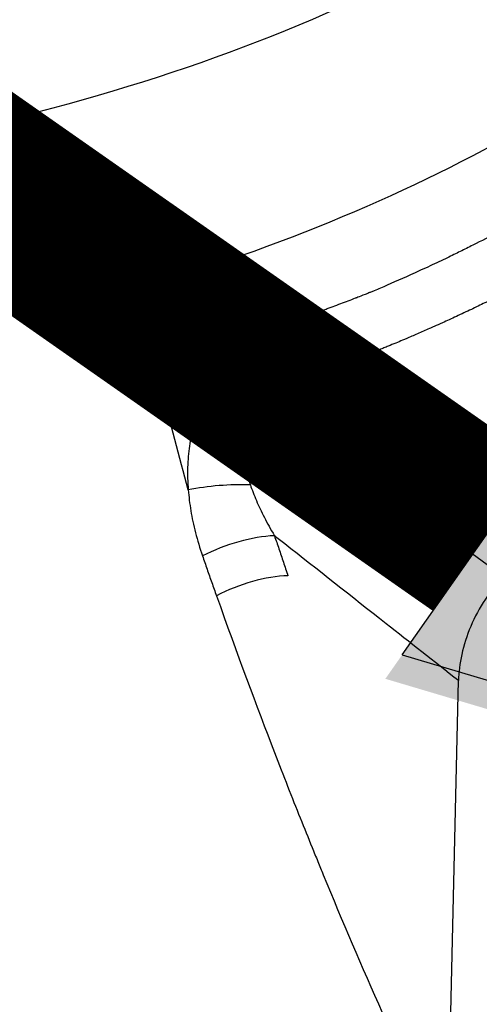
# Model space of a CAD drawing. Header units: millimetres. Extents: x 0 to 4378, y 0 to 2376.
# Tile 163 of 211: x 2849 to 2873, y 966 to 1018. Entities that reach past the tile are written whole.
import ezdxf

# ---------------------------------------------------------------- set-up
doc = ezdxf.new("R2010")
doc.units = ezdxf.units.MM
doc.header["$LTSCALE"] = 0.2
doc.layers.add('01_Object Line', color=4, linetype='Continuous')
doc.layers.add('07_Special Line2', color=76, linetype='Continuous')

# ---------------------------------------------------------------- blocks, each defined once
blk = doc.blocks.new('A$C78150662')
blk.add_line((286.406, 20.008), (286.976, 44.515))
for centre, major_axis, ratio, start_param, end_param in [((233.507, 114.841), (-77.152, 0), 0.57735, 1.627678, 2.356193), ((233.507, 67.288), (-97.379, 0), 0.57735, 6.035056, 8.427348), ((233.507, 106.438), (80.726, 0), 0.57735, 5.18292, 5.497785), ((277.181, 60.494), (2.607, -3.034), 0.260941, 4.228464, 4.889458), ((233.507, 56.847), (-98, 0), 0.57735, 6.248855, 8.806155), ((274.65, 53.607), (3.989, 0.3), 0.272657, 1.171504, 2.007565), ((275.407, 50.125), (3.76, 1.319), 0.383098, 0.89026, 1.924667), ((276.149, 48.018), (3.71, 1.309), 0.397626, 0.889112, 1.929123), ((283.063, 29.561), (-0.615, -1.065), 0.577348, 5.521273, 5.523434), ((283.063, 29.561), (-0.615, -1.065), 0.577348, 6.239115, 6.241419)]:
    blk.add_ellipse(centre, major_axis=major_axis, ratio=ratio, start_param=start_param, end_param=end_param)
for points, knots in [([(291.649, 69.346), (290.789, 68.85), (289.921, 68.371), (289.046, 67.91), (288.608, 67.68), (288.169, 67.454), (287.728, 67.232), (287.508, 67.121), (287.287, 67.011), (287.066, 66.903), (286.956, 66.849), (286.845, 66.795), (286.735, 66.741), (286.624, 66.687), (286.474, 66.615), (286.402, 66.58), (286.117, 66.443), (285.813, 66.3), (285.492, 66.15), (285.332, 66.075), (285.167, 65.999), (284.997, 65.921), (284.828, 65.843), (284.617, 65.747), (284.475, 65.683), (283.906, 65.425), (283.348, 65.18), (282.912, 64.996), (282.803, 64.95), (282.693, 64.904), (282.581, 64.857), (282.525, 64.834), (282.469, 64.811), (282.413, 64.788), (282.356, 64.764), (282.334, 64.755), (282.242, 64.718), (282.056, 64.643), (281.91, 64.585), (281.801, 64.542), (281.747, 64.521), (281.703, 64.504), (281.668, 64.491), (281.651, 64.484), (281.636, 64.478), (281.624, 64.473), (281.62, 64.472), (281.618, 64.471), (281.617, 64.471), (281.617, 64.471), (281.616, 64.47), (281.614, 64.469), (281.611, 64.468), (281.605, 64.466), (281.594, 64.462), (281.341, 64.364), (281.083, 64.266), (280.819, 64.167), (280.687, 64.117), (280.554, 64.066), (280.419, 64.015), (280.352, 63.99), (280.284, 63.964), (280.216, 63.939), (280.148, 63.913), (280.112, 63.899), (280.011, 63.86), (279.809, 63.783), (279.624, 63.712), (279.456, 63.646), (279.372, 63.613), (279.292, 63.581), (279.217, 63.551), (279.141, 63.521), (279.1, 63.505), (279.003, 63.465), (278.616, 63.308), (278.2, 63.132), (277.781, 62.93), (277.572, 62.83), (277.341, 62.712), (277.12, 62.591), (277.009, 62.53), (276.898, 62.467), (276.788, 62.402), (276.678, 62.337), (276.533, 62.246), (276.46, 62.199), (276.315, 62.106), (276.065, 61.94), (275.838, 61.769), (275.61, 61.598), (275.421, 61.439), (275.267, 61.303)], [0, 0, 0, 0, 0.125, 0.125, 0.125, 0.1875, 0.1875, 0.1875, 0.21875, 0.21875, 0.21875, 0.234375, 0.234375, 0.234375, 0.25, 0.25, 0.25, 0.3125, 0.3125, 0.3125, 0.34375, 0.34375, 0.34375, 0.375, 0.375, 0.375, 0.5, 0.5, 0.5, 0.53125, 0.53125, 0.53125, 0.546875, 0.546875, 0.546875, 0.5625, 0.5625, 0.5625, 0.59375, 0.59375, 0.59375, 0.609375, 0.609375, 0.609375, 0.6171875, 0.6171875, 0.6171875, 0.6196289, 0.6196289, 0.6196289, 0.6220703, 0.6220703, 0.6220703, 0.625, 0.625, 0.625, 0.6875, 0.6875, 0.6875, 0.71875, 0.71875, 0.71875, 0.734375, 0.734375, 0.734375, 0.75, 0.75, 0.75, 0.78125, 0.78125, 0.78125, 0.796875, 0.796875, 0.796875, 0.8125, 0.8125, 0.8125, 0.875, 0.875, 0.875, 0.90625, 0.90625, 0.90625, 0.921875, 0.921875, 0.921875, 0.9375, 0.9375, 0.9375, 0.96875, 0.96875, 0.96875, 0.9999999, 0.9999999, 0.9999999, 0.9999999]), ([(293.034, 66.708), (292.897, 66.629), (292.759, 66.55), (292.62, 66.472), (292.243, 66.257), (291.862, 66.045), (291.475, 65.834), (291.128, 65.645), (290.777, 65.457), (290.422, 65.27), (290.418, 65.268), (290.415, 65.266), (290.411, 65.264), (290.086, 65.093), (289.757, 64.923), (289.424, 64.755), (289.302, 64.693), (289.179, 64.631), (289.056, 64.57), (288.874, 64.479), (288.69, 64.388), (288.505, 64.297), (288.456, 64.273), (288.407, 64.249), (288.358, 64.225), (288.24, 64.168), (288.122, 64.111), (288.004, 64.054), (287.886, 63.997), (287.73, 63.922), (287.648, 63.883), (287.394, 63.763), (287.129, 63.639), (286.867, 63.518), (286.616, 63.402), (286.368, 63.288), (286.138, 63.185), (285.987, 63.116), (285.843, 63.052), (285.711, 62.993), (285.628, 62.956), (285.545, 62.919), (285.462, 62.882), (285.254, 62.79), (285.043, 62.697), (284.833, 62.605), (284.638, 62.52), (284.443, 62.436), (284.253, 62.355), (284.187, 62.327), (284.121, 62.299), (284.055, 62.272), (283.938, 62.222), (283.823, 62.174), (283.713, 62.128), (283.573, 62.07), (283.439, 62.014), (283.311, 61.962), (283.273, 61.947), (283.235, 61.932), (283.198, 61.917), (283.123, 61.886), (283.05, 61.857), (282.979, 61.829), (282.878, 61.789), (282.805, 61.76), (282.693, 61.717), (282.686, 61.714), (282.68, 61.712), (282.674, 61.709), (282.502, 61.643), (282.325, 61.577), (282.144, 61.51), (282.064, 61.48), (281.983, 61.451), (281.901, 61.421), (281.781, 61.378), (281.659, 61.334), (281.535, 61.29), (281.52, 61.284), (281.506, 61.279), (281.492, 61.274), (281.353, 61.225), (281.249, 61.188), (281.068, 61.124), (281, 61.1), (280.933, 61.077), (280.866, 61.053), (280.594, 60.957), (280.34, 60.867), (280.119, 60.789), (280.107, 60.784), (280.094, 60.78), (280.082, 60.775), (279.941, 60.726), (279.776, 60.668), (279.587, 60.6), (279.493, 60.566), (279.392, 60.53), (279.286, 60.491), (279.18, 60.452), (279.099, 60.422), (278.949, 60.365), (278.799, 60.307), (278.676, 60.258), (278.579, 60.218), (278.531, 60.198), (278.489, 60.181), (278.454, 60.166), (278.436, 60.158), (278.428, 60.155), (278.417, 60.15), (278.407, 60.146), (278.394, 60.141), (278.368, 60.129), (278.159, 60.039), (277.999, 59.965), (277.811, 59.87), (277.736, 59.832), (277.663, 59.794), (277.593, 59.756), (277.327, 59.611), (277.095, 59.463), (276.896, 59.316), (276.884, 59.307), (276.872, 59.299), (276.86, 59.29)], [0.0000168, 0.0000168, 0.0000168, 0.0000168, 0.0203023, 0.0203023, 0.0203023, 0.0754814, 0.0754814, 0.0754814, 0.125, 0.125, 0.125, 0.1255, 0.1255, 0.1255, 0.170881, 0.170881, 0.170881, 0.1875, 0.1875, 0.1875, 0.2121861, 0.2121861, 0.2121861, 0.21875, 0.21875, 0.21875, 0.234375, 0.234375, 0.234375, 0.25, 0.25, 0.25, 0.2982721, 0.2982721, 0.2982721, 0.3445301, 0.3445301, 0.3445301, 0.375, 0.375, 0.375, 0.3939691, 0.3939691, 0.3939691, 0.4409288, 0.4409288, 0.4409288, 0.4846804, 0.4846804, 0.4846804, 0.5, 0.5, 0.5, 0.5276863, 0.5276863, 0.5276863, 0.5625, 0.5625, 0.5625, 0.5728198, 0.5728198, 0.5728198, 0.59375, 0.59375, 0.59375, 0.6233696, 0.6233696, 0.6233696, 0.625, 0.625, 0.625, 0.6683553, 0.6683553, 0.6683553, 0.6875, 0.6875, 0.6875, 0.7155288, 0.7155288, 0.7155288, 0.71875, 0.71875, 0.71875, 0.75, 0.75, 0.75, 0.7616806, 0.7616806, 0.7616806, 0.8097504, 0.8097504, 0.8097504, 0.8125, 0.8125, 0.8125, 0.84375, 0.84375, 0.84375, 0.859375, 0.859375, 0.859375, 0.875, 0.875, 0.875, 0.890625, 0.890625, 0.890625, 0.8984375, 0.8984375, 0.8984375, 0.9023437, 0.9023437, 0.9023437, 0.90625, 0.90625, 0.90625, 0.9375, 0.9375, 0.9375, 0.9500091, 0.9500091, 0.9500091, 0.9971279, 0.9971279, 0.9971279, 0.9999997, 0.9999997, 0.9999997, 0.9999997]), ([(275.267, 61.303), (275.215, 61.257), (275.164, 61.211), (275.114, 61.164), (274.928, 60.989), (274.756, 60.806), (274.594, 60.615), (274.434, 60.425), (274.284, 60.227), (274.142, 60.016), (274.004, 59.809), (273.873, 59.59), (273.752, 59.354), (273.717, 59.285), (273.682, 59.214), (273.648, 59.142), (273.585, 59.009), (273.525, 58.872), (273.467, 58.729), (273.451, 58.687), (273.434, 58.645), (273.418, 58.603), (273.314, 58.333), (273.221, 58.046), (273.142, 57.74), (273.062, 57.432), (272.996, 57.104), (272.947, 56.754), (272.898, 56.406), (272.866, 56.036), (272.856, 55.642), (272.846, 55.271), (272.855, 54.879), (272.888, 54.465)], [0, 0, 0, 0, 0.033073, 0.033073, 0.033073, 0.156472, 0.156472, 0.156472, 0.278858, 0.278858, 0.278858, 0.399242, 0.399242, 0.399242, 0.434783, 0.434783, 0.434783, 0.5, 0.5, 0.5, 0.518952, 0.518952, 0.518952, 0.640378, 0.640378, 0.640378, 0.763037, 0.763037, 0.763037, 0.88506, 0.88506, 0.88506, 1, 1, 1, 1]), ([(276.86, 59.29), (276.598, 59.109), (276.381, 58.891), (276.206, 58.631), (276.031, 58.371), (275.91, 58.109), (275.821, 57.734), (275.732, 57.359), (275.7, 56.978), (275.742, 56.462), (275.784, 55.947), (275.908, 55.364), (276.125, 54.726)], [0, 0, 0, 0, 0.25, 0.25, 0.25, 0.5, 0.5, 0.5, 0.75, 0.75, 0.75, 1, 1, 1, 1]), ([(289.332, 49.931), (288.629, 50.443), (287.928, 50.957), (287.229, 51.472), (283.741, 54.041), (280.29, 56.652), (276.86, 59.29)], [0, 0, 0, 0, 0.1670722, 0.1670722, 0.1670722, 0.9999999, 0.9999999, 0.9999999, 0.9999999]), ([(272.888, 54.465), (272.916, 54.113), (272.96, 53.75), (273.022, 53.378), (273.085, 53.007), (273.164, 52.626), (273.264, 52.233), (273.365, 51.84), (273.486, 51.435), (273.63, 51.019)], [0.0000089, 0.0000089, 0.0000089, 0.0000089, 0.3333333, 0.3333333, 0.3333333, 0.6666667, 0.6666667, 0.6666667, 1, 1, 1, 1]), ([(276.125, 54.726), (276.211, 54.472), (276.319, 54.188), (276.44, 53.907), (276.502, 53.761), (276.568, 53.616), (276.634, 53.476), (276.701, 53.334), (276.774, 53.184), (276.854, 53.027), (277.004, 52.734), (277.179, 52.415), (277.38, 52.074)], [0, 0, 0, 0, 0.328885, 0.328885, 0.328885, 0.5, 0.5, 0.5, 0.673833, 0.673833, 0.673833, 1, 1, 1, 1]), ([(286.976, 44.515), (285.695, 45.523), (284.437, 46.512), (283.204, 47.482), (281.388, 48.912), (279.625, 50.302), (277.915, 51.652), (277.736, 51.793), (277.558, 51.934), (277.38, 52.074)], [0, 0, 0, 0, 0.3806895, 0.3806895, 0.3806895, 0.9413102, 0.9413102, 0.9413102, 1, 1, 1, 1]), ([(273.63, 51.019), (273.709, 50.792), (273.789, 50.563), (273.869, 50.333), (273.95, 50.103), (274.031, 49.872), (274.113, 49.64), (274.195, 49.408), (274.277, 49.175), (274.36, 48.94)], [0, 0, 0, 0, 0.3333333, 0.3333333, 0.3333333, 0.6666667, 0.6666667, 0.6666667, 1, 1, 1, 1]), ([(289.332, 49.931), (288.987, 49.585), (288.667, 49.191), (288.08, 48.312), (287.824, 47.833), (287.409, 46.855), (287.253, 46.364), (287.042, 45.41), (286.987, 44.951), (286.976, 44.515)], [-0.6378238, -0.6378238, -0.6378238, -0.6378238, -0.4817031, -0.4817031, -0.3188172, -0.3188172, -0.1578884, -0.1578884, -0.000001, -0.000001, -0.000001, -0.000001]), ([(274.36, 48.94), (275.436, 45.908), (276.45, 43.186), (277.384, 40.764), (277.851, 39.553), (278.299, 38.417), (278.723, 37.355), (278.935, 36.823), (279.142, 36.311), (279.342, 35.816), (279.443, 35.568), (279.542, 35.326), (279.639, 35.087), (279.688, 34.968), (279.736, 34.85), (279.784, 34.733), (279.832, 34.616), (279.864, 34.537), (279.927, 34.386), (280.922, 31.965), (281.929, 29.612), (283.005, 27.197), (283.274, 26.594), (283.546, 25.992), (283.82, 25.393), (283.958, 25.093), (284.095, 24.794), (284.234, 24.495), (284.303, 24.346), (284.372, 24.196), (284.441, 24.047), (284.476, 23.972), (284.511, 23.898), (284.546, 23.823), (284.58, 23.749), (284.604, 23.698), (284.65, 23.599), (284.834, 23.204), (284.997, 22.857), (285.138, 22.558), (285.208, 22.409), (285.273, 22.271), (285.333, 22.146), (285.362, 22.083), (285.391, 22.024), (285.418, 21.967), (285.431, 21.938), (285.444, 21.911), (285.457, 21.884), (285.47, 21.857), (285.471, 21.855), (285.494, 21.806), (285.588, 21.607), (285.671, 21.433), (285.742, 21.284), (285.778, 21.21), (285.811, 21.142), (285.84, 21.08), (285.855, 21.049), (285.869, 21.019), (285.883, 20.991), (285.896, 20.963), (285.897, 20.961), (285.921, 20.912), (285.968, 20.813), (286.01, 20.726), (286.045, 20.652), (286.063, 20.615), (286.08, 20.581), (286.095, 20.55), (286.11, 20.519), (286.112, 20.515), (286.135, 20.466), (286.183, 20.369), (286.197, 20.338), (286.244, 20.245), (286.281, 20.17), (286.314, 20.11), (286.396, 20)], [0.0000016, 0.0000016, 0.0000016, 0.0000016, 0.25, 0.25, 0.25, 0.375, 0.375, 0.375, 0.4375, 0.4375, 0.4375, 0.46875, 0.46875, 0.46875, 0.484375, 0.484375, 0.484375, 0.5, 0.5, 0.5, 0.75, 0.75, 0.75, 0.8125, 0.8125, 0.8125, 0.84375, 0.84375, 0.84375, 0.859375, 0.859375, 0.859375, 0.8671875, 0.8671875, 0.8671875, 0.875, 0.875, 0.875, 0.90625, 0.90625, 0.90625, 0.921875, 0.921875, 0.921875, 0.9296875, 0.9296875, 0.9296875, 0.9335938, 0.9335938, 0.9335938, 0.9375, 0.9375, 0.9375, 0.953125, 0.953125, 0.953125, 0.9609375, 0.9609375, 0.9609375, 0.9648438, 0.9648438, 0.9648438, 0.96875, 0.96875, 0.96875, 0.9765625, 0.9765625, 0.9765625, 0.9804688, 0.9804688, 0.9804688, 0.984375, 0.984375, 0.984375, 0.9921875, 0.9921875, 0.9921875, 0.99842, 0.99842, 0.99842, 0.99842])]:
    blk.add_open_spline(points, degree=3, knots=knots)
for points in [[(272.888, 54.465), (271.95, 57.982), (271.022, 61.458), (270.105, 64.896)], [(277.38, 52.074), (277.458, 51.846), (277.614, 51.388), (277.848, 50.692), (278.005, 50.224), (278.083, 49.988)]]:
    blk.add_open_spline(points, degree=3)
blk = doc.blocks.new('A$C90b512e3')
at = {"layer": '07_Special Line2'}
blk.add_hatch(color=256, dxfattribs=at).paths.add_polyline_path([(158.573, 39.599), (141.385, 62.772), (130.919, 47.825)])
for q in [(140.513, 61.527), (154.837, 42.215)]:
    blk.add_line((131.791, 49.07), q, dxfattribs=at)
at = {"layer": '07_Special Line2', "const_width": 9.6}
blk.add_lwpolyline([(136.152, 55.298), (81.262, 93.733)], dxfattribs=at)

msp = doc.modelspace()

# ---------------------------------------------------------------- block references
msp.add_blockref('A$C90b512e3', (2737.188, 935.508))
at = {"layer": '01_Object Line'}
msp.add_blockref('A$C78150662', (2584.943, 938.722), dxfattribs=at)

doc.saveas('drawing.dxf')
